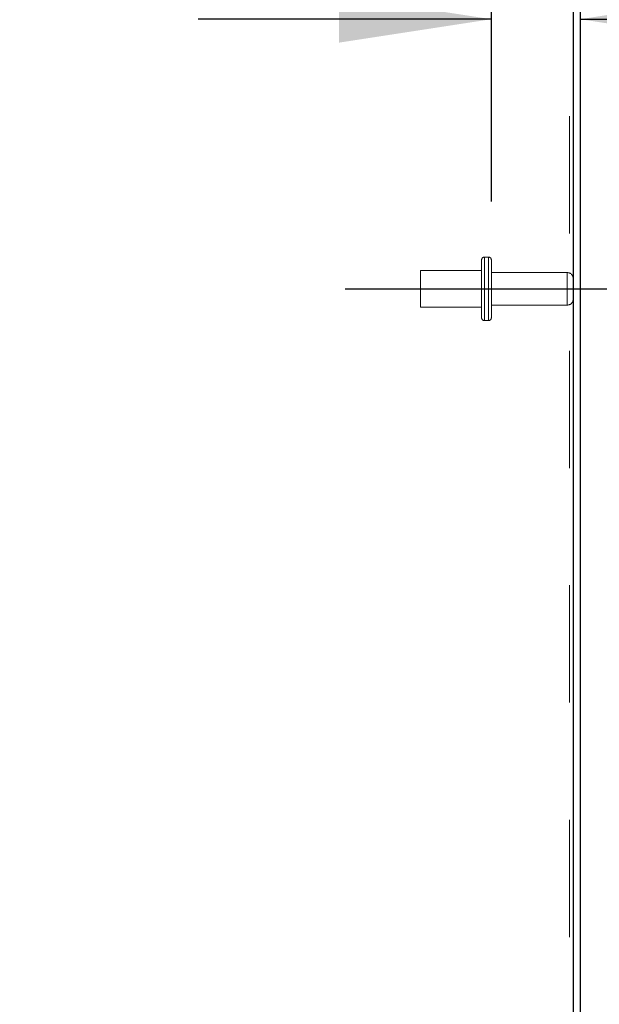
# Model space of a CAD drawing. Header units: inches. Extents: x 0.2 to 10.7, y 0.2 to 7.9.
# Tile 99 of 105: x 6.6 to 7.1, y 4.1 to 4.9. Entities that reach past the tile are written whole.
import ezdxf

# ---------------------------------------------------------------- set-up
doc = ezdxf.new("R2010")
doc.units = ezdxf.units.IN
doc.header["$MEASUREMENT"] = 0
doc.linetypes.add('CENTERX2', pattern=[0.8, 0.5, -0.1, 0.1, -0.1])
doc.linetypes.add('HIDDEN', pattern=[0.075, 0.05, -0.025])
doc.layers.add('CENTER', color=40, linetype='CENTERX2')
doc.layers.add('DIMENSIONS', color=140, linetype='Continuous')
doc.styles.add('SLDTEXTSTYLE0', font='TXT', dxfattribs={"width": 0.7})
doc.dimstyles.new('SLDDIMSTYLE4', dxfattribs={"dimtxt": 0.084961, "dimasz": 0.13, "dimexe": 0, "dimexo": 0.0625, "dimgap": 0.02124, "dimtad": 0, "dimtih": 1, "dimtoh": 1, "dimdec": 4, "dimlfac": 12, "dimzin": 12, "dimdsep": 46, "dimtxsty": 'SLDTEXTSTYLE0', "dimsah": 1, "dimcen": 0.09, "dimadec": 0, "dimazin": 3, "dimtfac": 1, "dimtdec": 0, "dimtofl": 0, "dimtmove": 0, "dimatfit": 3, "dimfxl": 0, "dimfrac": 2, "dimtolj": 1, "dimtzin": 12, "dimarcsym": 0})
doc.dimstyles.new('SLDDIMSTYLE5', dxfattribs={"dimtxt": 0.084961, "dimasz": 0.13, "dimexe": 0, "dimexo": 0.0625, "dimgap": 0.02124, "dimtad": 0, "dimtih": 1, "dimtoh": 1, "dimlfac": 12, "dimrnd": 1e-09, "dimdsep": 46, "dimtxsty": 'SLDTEXTSTYLE0', "dimsah": 1, "dimcen": 0.09, "dimadec": 0, "dimazin": 2, "dimtfac": 1, "dimtmove": 0, "dimatfit": 0, "dimfxl": 0, "dimfrac": 2, "dimtolj": 1, "dimtzin": 12, "dimarcsym": 0})

# ---------------------------------------------------------------- blocks, each defined once
blk = doc.blocks.new('_D_15')
at = {"layer": 'DIMENSIONS'}
blk.add_line((6.96722, 5.23413), (6.22502, 5.23413), dxfattribs=at)
for start, end in [(160.6956, 180), (205, 224.3044)]:
    blk.add_arc((7.0829, 5.23413), 0.73288, start, end, dxfattribs=at)
for points in [[(6.35002, 5.23413), (6.38134, 5.36187), (6.34149, 5.36538)], [(6.41868, 4.9244), (6.46642, 4.80184), (6.50105, 4.82186)]]:
    blk.add_solid(points, dxfattribs=at)
at = {"layer": 'DIMENSIONS', "insert": (6.2683, 5.10801), "char_height": 0.083333, "attachment_point": 1, "style": 'SLDTEXTSTYLE0'}
blk.add_mtext('25°', dxfattribs=at)
blk = doc.blocks.new('_D_16')
at = {"layer": 'DIMENSIONS'}
for p, q in [((7.01568, 4.75466), (7.01568, 5.03498)), ((7.01568, 4.90998), (6.76568, 4.90998)), ((7.09143, 4.90998), (7.31497, 4.90998)), ((7.4301, 4.90998), (7.40157, 4.90998)), ((7.40157, 4.90998), (7.40157, 4.77495)), ((7.68257, 4.90998), (7.7111, 4.90998)), ((7.7111, 4.90998), (7.7111, 4.77495)), ((7.40157, 4.77495), (7.4301, 4.77495)), ((7.7111, 4.77495), (7.68257, 4.77495))]:
    blk.add_line(p, q, dxfattribs=at)
for points in [[(7.01568, 4.90998), (6.88568, 4.92998), (6.88568, 4.88998)], [(7.09143, 4.90998), (7.22143, 4.88998), (7.22143, 4.92998)]]:
    blk.add_solid(points, dxfattribs=at)
at = {"layer": 'DIMENSIONS', "char_height": 0.083333, "attachment_point": 1, "style": 'SLDTEXTSTYLE0'}
for s, insert in [('0.91', (7.4301, 5.03642)), ('23.1', (7.4301, 4.88237))]:
    blk.add_mtext(s, dxfattribs=dict(at, insert=insert))

msp = doc.modelspace()

# ---------------------------------------------------------------- linework, layer by layer
at = {"color": 7, "linetype": 'HIDDEN', "lineweight": 18}
for p, q in [((7.0824326, 5.2272916), (7.0824326, 2.9101612)), ((7.0824326, 5.2272916), (7.0824326, 2.9101612)), ((7.0073493, 4.7046612), (7.0073493, 4.6800779)), ((7.0131826, 4.7071612), (7.0098493, 4.7071612)), ((7.0098493, 4.7070128), (7.0098493, 4.6531429)), ((7.0098493, 4.7070128), (7.0098493, 4.6531429)), ((7.0131826, 4.7070128), (7.0131826, 4.6531429)), ((7.0131826, 4.7070128), (7.0131826, 4.6531429)), ((7.0156826, 4.7046612), (7.0156826, 4.6800779)), ((6.9552659, 4.6957029), (6.9552659, 4.6800779)), ((7.0073493, 4.6957029), (6.9552659, 4.6957029)), ((7.0804326, 4.6939112), (7.0156826, 4.6939112)), ((7.0804326, 4.6938725), (7.0804326, 4.6662832)), ((7.0804326, 4.6938725), (7.0804326, 4.6662832)), ((6.9552659, 4.6800779), (6.9552659, 4.6644529)), ((7.0073493, 4.6800779), (7.0073493, 4.6554945)), ((7.0156826, 4.6800779), (7.0156826, 4.6554945)), ((6.9552659, 4.6644529), (7.0073493, 4.6644529)), ((7.0156826, 4.6662445), (7.0804326, 4.6662445)), ((7.0098493, 4.6529945), (7.0131826, 4.6529945))]:
    msp.add_line(p, q, dxfattribs=at)
at = {"color": 7, "linetype": 'Continuous', "lineweight": 25}
for p, q in [((7.0854326, 5.2286905), (7.0854326, 2.9101612)), ((7.0914326, 5.2296438), (7.0914326, 2.9101612))]:
    msp.add_line(p, q, dxfattribs=at)
at = {"color": 7, "linetype": 'HIDDEN', "lineweight": 18}
for centre, radius, start, end in [((7.0098493, 4.7046612), 0.0025, 90, 180), ((7.0131826, 4.7046612), 0.0025, 0, 90), ((7.0804326, 4.6889112), 0.005, 0, 90), ((7.0804326, 4.6712445), 0.005, 270, 0), ((7.0098493, 4.6554945), 0.0025, 180, 270), ((7.0131826, 4.6554945), 0.0025, 270, 0)]:
    msp.add_arc(centre, radius, start, end, dxfattribs=at)
at = {"layer": 'CENTER'}
msp.add_line((6.8911317, 4.6800779), (7.1290629, 4.6800779), dxfattribs=at)

# ---------------------------------------------------------------- dimensions: what is measured, and where the dimension line sits
at = {"layer": 'DIMENSIONS'}
dim = msp.add_angular_dim_2l(base=(6.3603911, 5.3570082), line1=((7.0172166, 5.2341283), (7.0828969, 5.2341283)), line2=((6.279412, 4.8594572), (7.0828969, 5.2341283)), dimstyle='SLDDIMSTYLE4', dxfattribs=at)
dim.commit()
dim.dimension.update_dxf_attribs({"geometry": '_D_15', "text_midpoint": (6.3690694, 5.0681032), "dimtype": 162})
dim = msp.add_linear_dim(base=(7.0914326, 4.9099794), p1=(7.0156826, 4.7046612), p2=(7.0914326, 5.2296438), dimstyle='SLDDIMSTYLE5', dxfattribs=at)
dim.commit()
dim.dimension.update_dxf_attribs({"geometry": '_D_16', "text_midpoint": (7.5563315, 4.9099794), "dimtype": 160})

doc.saveas('drawing.dxf')
